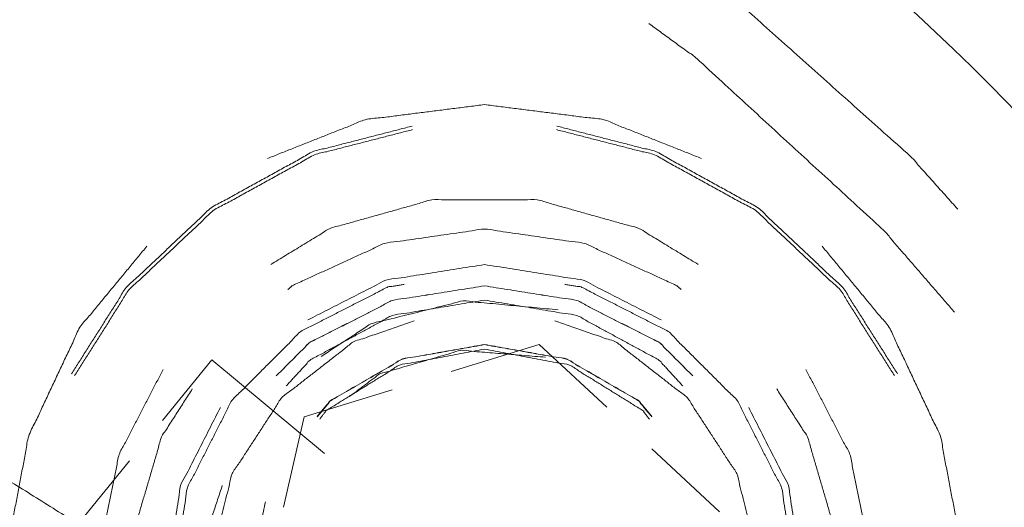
# Model space of a CAD drawing. Header units: millimetres. Extents: x 0 to 1189, y 0 to 841.
# Tile 22 of 84: x 168.12 to 175.06, y 346.75 to 350.18. Entities that reach past the tile are written whole.
import ezdxf

# ---------------------------------------------------------------- set-up
doc = ezdxf.new("R2010")
doc.units = ezdxf.units.MM
doc.layers.add('1', color=7, linetype='Continuous')

msp = doc.modelspace()

# ---------------------------------------------------------------- linework, layer by layer
at = {"layer": '1', "color": 251, "linetype": 'Continuous', "lineweight": 13}
for p, q in [((171.1608, 347.7071), (171.7814, 347.8987)), ((171.7814, 347.8987), (172.2576, 347.4571)), ((169.4755, 347.7897), (169.1278, 347.3636)), ((169.4755, 347.7897), (169.1278, 347.3636)), ((170.2691, 347.1312), (169.4755, 347.7897)), ((170.2691, 347.1312), (169.4755, 347.7897)), ((170.1264, 347.3877), (170.747, 347.5793)), ((169.9821, 346.7544), (170.1264, 347.3877)), ((172.5752, 347.1627), (173.0514, 346.721)), ((168.896, 347.0795), (168.5484, 346.6533)), ((168.896, 347.0795), (168.5484, 346.6533))]:
    msp.add_line(p, q, dxfattribs=at)
at = {"layer": '1', "color": 95, "linetype": 'Continuous', "lineweight": 35}
for radius in [21, 17]:
    msp.add_arc((162.9112, 337.7247), radius, 206.30869, 153.69131, dxfattribs=at)
at = {"layer": '1', "color": 251, "linetype": 'Continuous', "lineweight": 13}
for points, knots in [([(172.5284, 350.7945), (173.0429, 350.4295), (174.4017, 349.2152), (174.7286, 348.8494)], [0, 0, 0.214283, 0.83333, 1, 1]), ([(174.7065, 348.1239), (174.206, 348.7015), (172.8811, 349.9174), (172.5538, 350.1553)], [0, 0, 0.25757, 0.863633, 1, 1]), ([(171.3965, 349.585), (170.5571, 349.479), (169.8689, 349.2064)], [0, 0, 0.533331, 1, 1]), ([(172.9241, 349.2064), (172.2358, 349.479), (171.3965, 349.585)], [0, 0, 0.466666, 1, 1]), ([(168.4881, 347.691), (168.873, 348.2976), (169.4715, 348.8595), (170.1909, 349.255), (170.8866, 349.4336)], [0, 0, 0.233338, 0.499999, 0.766668, 1, 1]), ([(168.5103, 347.6798), (168.8923, 348.2816), (169.4862, 348.8393), (170.2001, 349.2318), (170.8905, 349.4091)], [0, 0, 0.233338, 0.5, 0.766667, 1, 1]), ([(171.9024, 349.4091), (172.5929, 349.2318), (173.3068, 348.8393), (173.9006, 348.2816), (174.2826, 347.6798)], [0, 0, 0.233333, 0.500004, 0.766662, 1, 1]), ([(171.9063, 349.4336), (172.6021, 349.255), (173.3215, 348.8595), (173.9199, 348.2976), (174.3048, 347.691)], [0, 0, 0.233332, 0.5, 0.76666, 1, 1]), ([(169.8917, 348.4608), (170.3087, 348.7143), (171.0247, 348.9149), (171.7682, 348.9149), (172.4842, 348.7143), (172.9012, 348.4608)], [0, 0, 0.152175, 0.384059, 0.615941, 0.847825, 1, 1]), ([(170.0113, 348.284), (170.0449, 348.3131), (170.6921, 348.6087), (171.3965, 348.71), (172.1008, 348.6087), (172.7481, 348.3131), (172.7817, 348.284)], [0, 0, 0.015156, 0.257577, 0.500002, 0.742423, 0.984844, 1, 1]), ([(169.0187, 348.5888), (168.5469, 348.0184), (168.1866, 347.2529), (168.0281, 346.4219), (168.0746, 345.6831)], [0, 0, 0.233328, 0.500004, 0.766666, 1, 1]), ([(174.7183, 345.6831), (174.7648, 346.4219), (174.6063, 347.2529), (174.2461, 348.0184), (173.7742, 348.5888)], [0, 0, 0.233334, 0.499997, 0.766674, 1, 1]), ([(171.3965, 348.46), (170.7012, 348.3498), (170.1523, 348.0702)], [0, 0, 0.533338, 1, 1]), ([(172.6406, 348.0702), (172.0918, 348.3498), (171.3965, 348.46)], [0, 0, 0.466665, 1, 1]), ([(169.2862, 345.6435), (169.1965, 346.21), (169.3041, 346.8898), (169.6166, 347.5031), (170.1033, 347.9898), (170.7166, 348.3023), (170.8299, 348.3202)], [0, 0, 0.166669, 0.366674, 0.566666, 0.766666, 0.966667, 1, 1]), ([(171.3965, 348.3101), (170.7475, 348.2073), (170.162, 347.909), (169.9297, 347.6767)], [0, 0, 0.400004, 0.800005, 1, 1]), ([(171.3965, 348.31), (170.7475, 348.2072), (170.1621, 347.9089), (169.9298, 347.6766)], [0, 0, 0.400005, 0.800015, 1, 1]), ([(172.8632, 347.6767), (172.6309, 347.909), (172.0454, 348.2073), (171.3965, 348.3101)], [0, 0, 0.199996, 0.6, 1, 1]), ([(172.8631, 347.6766), (172.6308, 347.9089), (172.0454, 348.2072), (171.3965, 348.31)], [0, 0, 0.199986, 0.599999, 1, 1]), ([(171.963, 348.3202), (172.0763, 348.3023), (172.6896, 347.9898), (173.1763, 347.5031), (173.4888, 346.8898), (173.5965, 346.21), (173.5067, 345.6435)], [0, 0, 0.033333, 0.233334, 0.433334, 0.633325, 0.833331, 1, 1]), ([(171.3965, 348.21), (170.7471, 348.1016), (170.168, 347.7883), (170.0008, 347.6066)], [0, 0, 0.421052, 0.842103, 1, 1]), ([(171.9141, 348.1418), (171.247, 348.2044), (170.5967, 348.0431), (170.2463, 347.8137)], [0, 0, 0.380957, 0.76191, 1, 1]), ([(172.7921, 347.6066), (172.6249, 347.7883), (172.0459, 348.1016), (171.3965, 348.21)], [0, 0, 0.157898, 0.578951, 1, 1]), ([(169.5265, 345.7094), (169.5158, 345.7337), (169.4631, 346.3702), (169.6199, 346.9893), (169.9692, 347.5239), (170.4731, 347.9162), (170.901, 348.0631)], [0, 0, 0.008772, 0.219298, 0.429824, 0.640345, 0.850878, 1, 1]), ([(171.892, 348.0631), (172.3198, 347.9162), (172.8238, 347.5239), (173.1731, 346.9893), (173.3298, 346.3702), (173.2771, 345.7337), (173.2664, 345.7094)], [0, 0, 0.149122, 0.359655, 0.570176, 0.780702, 0.991228, 1, 1]), ([(171.3965, 347.8975), (170.8193, 347.7957), (170.3118, 347.5027), (170.2176, 347.3904)], [0, 0, 0.444448, 0.888889, 1, 1]), ([(171.3965, 347.8965), (170.8196, 347.7948), (170.3124, 347.5019), (170.2183, 347.3897)], [0, 0, 0.444448, 0.888873, 1, 1]), ([(171.3965, 347.8648), (170.7987, 347.753), (170.2817, 347.4329), (170.2359, 347.3722)], [0, 0, 0.470594, 0.941187, 1, 1]), ([(171.8247, 347.8084), (171.2301, 347.8564), (170.6571, 347.6904), (170.4485, 347.5336)], [0, 0, 0.41026, 0.820521, 1, 1]), ([(172.5753, 347.3904), (172.4812, 347.5027), (171.9736, 347.7957), (171.3965, 347.8975)], [0, 0, 0.111112, 0.555556, 1, 1]), ([(172.5747, 347.3897), (172.4805, 347.5019), (171.9733, 347.7948), (171.3965, 347.8965)], [0, 0, 0.111128, 0.555557, 1, 1]), ([(172.5571, 347.3722), (172.5113, 347.4329), (171.9942, 347.753), (171.3965, 347.8648)], [0, 0, 0.058814, 0.52941, 1, 1]), ([(169.1464, 344.7071), (168.9722, 344.9538), (168.7232, 345.6545), (168.6724, 346.3963), (168.8237, 347.1243), (169.1338, 347.7227)], [0, 0, 0.094202, 0.326083, 0.557968, 0.78985, 1, 1]), ([(173.6592, 347.7227), (173.9692, 347.1243), (174.1205, 346.3963), (174.0697, 345.6545), (173.8207, 344.9538), (173.6465, 344.7071)], [0, 0, 0.210149, 0.442031, 0.673917, 0.905796, 1, 1]), ([(169.3388, 344.8347), (169.1224, 345.1715), (168.9219, 345.8542), (168.9219, 346.5658), (169.1224, 347.2485), (169.3388, 347.5852)], [0, 0, 0.136365, 0.378789, 0.621211, 0.863635, 1, 1]), ([(173.4541, 347.5852), (173.6705, 347.2485), (173.871, 346.5658), (173.871, 345.8542), (173.6705, 345.1715), (173.4541, 344.8347)], [0, 0, 0.136365, 0.37879, 0.62121, 0.863635, 1, 1]), ([(169.5362, 347.4541), (169.2566, 346.9053), (169.1465, 346.21), (169.2566, 345.5147), (169.5362, 344.9659)], [0, 0, 0.233339, 0.5, 0.766668, 1, 1]), ([(173.2567, 344.9659), (173.5363, 345.5147), (173.6465, 346.21), (173.5363, 346.9053), (173.2567, 347.4541)], [0, 0, 0.233333, 0.5, 0.76666, 1, 1]), ([(167.1672, 347.3637), (167.87, 347.0508), (169.1197, 346.27), (169.6426, 345.8312)], [0, 0, 0.262964, 0.766664, 1, 1]), ([(169.5497, 346.9058), (169.4188, 346.5081), (169.4313, 345.8382), (169.6644, 345.21), (170.0919, 344.6941), (170.6658, 344.3482), (171.0757, 344.2627)], [0, 0, 0.119043, 0.30952, 0.499997, 0.690472, 0.880952, 1, 1]), ([(169.8539, 346.7913), (169.742, 346.2433), (169.8377, 345.6545), (170.136, 345.1378), (170.5981, 344.7606), (171.1286, 344.5835)], [0, 0, 0.192305, 0.397432, 0.602564, 0.80769, 1, 1])]:
    msp.add_open_spline(points, degree=1, knots=knots, dxfattribs=at)

doc.saveas('drawing.dxf')
